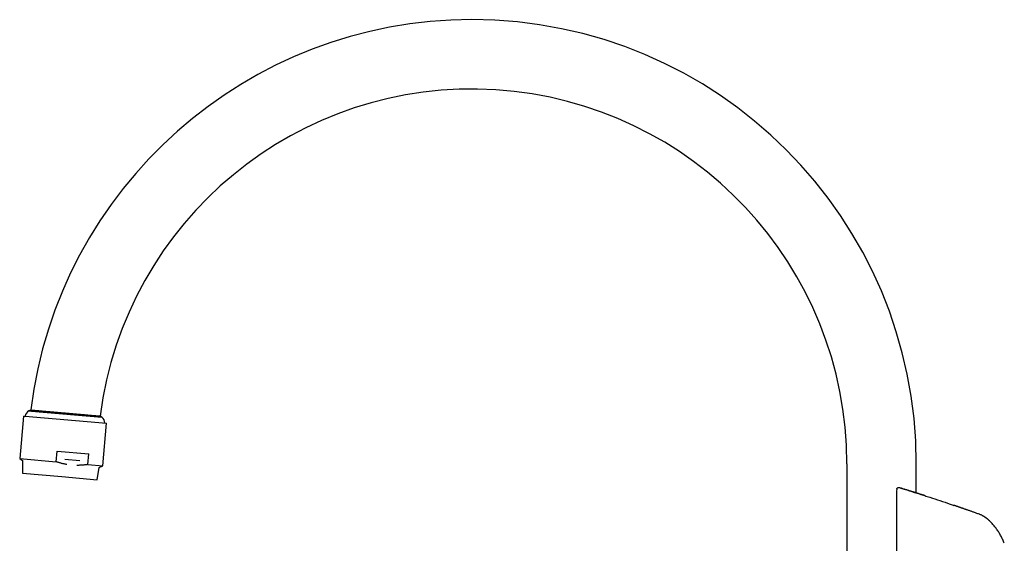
# Model space of a CAD drawing. Header units: millimetres. Extents: x 8 to 958, y 12 to 1032.
# Tile 19 of 27: x 30 to 314, y 881 to 1032. Entities that reach past the tile are written whole.
import ezdxf

# ---------------------------------------------------------------- set-up
doc = ezdxf.new("R2010")
doc.units = ezdxf.units.MM

msp = doc.modelspace()

# ---------------------------------------------------------------- linework, layer by layer
at = {"color": 7, "linetype": 'Continuous', "lineweight": 30}
for p, q in [((33.35, 919.25), (32.77, 919.01)), ((32.77, 919.01), (33.48, 918.94)), ((33.48, 918.94), (53.81, 917.17)), ((34.03, 919.2), (53.28, 917.51)), ((31.19, 917.52), (30.12, 905.26)), ((31.19, 917.52), (31.69, 917.48)), ((31.69, 917.48), (55.1, 915.43)), ((53.81, 917.17), (53.28, 917.51)), ((54.03, 903.17), (55.1, 915.43)), ((30.12, 905.26), (30.93, 904.7)), ((30.12, 905.26), (40.63, 904.34)), ((40.63, 904.34), (40.9, 907.44)), ((40.9, 907.44), (50.05, 906.64)), ((43.11, 905.04), (47.4, 904.66)), ((49.78, 903.54), (50.05, 906.64)), ((30.93, 904.7), (30.93, 901.05)), ((49.78, 903.54), (54.03, 903.17)), ((52.44, 899.17), (53.06, 902.72)), ((53.06, 902.72), (54.03, 903.17)), ((268.39, 903.77), (268.39, 791.77)), ((288.39, 895.35), (288.39, 903.77)), ((30.93, 901.05), (42.23, 900.06)), ((42.23, 900.06), (52.44, 899.17)), ((282.79, 896.46), (282.73, 895.83)), ((282.79, 896.47), (282.79, 896.46)), ((283.44, 896.89), (283.44, 896.89)), ((282.73, 895.83), (282.73, 862.39)), ((306.89, 889.08), (306.89, 889.08))]:
    msp.add_line(p, q, dxfattribs=at)
for centre, radius, start, end in [((160.39, 903.77), 128, 90, 173.049), ((160.39, 903.77), 128, 0, 90), ((160.39, 903.77), 108, 0, 172.6875), ((33.68, 917.23), 2, 117.0656, 172.7728), ((52.61, 915.57), 2, 357.2272, 52.9344)]:
    msp.add_arc(centre, radius, start, end, dxfattribs=at)
for points, knots in [([(33.33, 919.26), (33.33, 919.26), (33.33, 919.26), (33.34, 919.26), (33.35, 919.25), (33.38, 919.25), (33.42, 919.25), (33.47, 919.24), (33.52, 919.24), (33.59, 919.23), (33.68, 919.23), (33.8, 919.22), (33.93, 919.2), (34.08, 919.19), (34.25, 919.18), (34.44, 919.16), (34.64, 919.14), (34.85, 919.12), (35.07, 919.1), (35.29, 919.09), (35.52, 919.07), (35.74, 919.05), (35.98, 919.03), (36.21, 919.01), (36.43, 918.99), (36.65, 918.97), (36.87, 918.95), (37.12, 918.93), (37.4, 918.9), (37.71, 918.87), (38.01, 918.85), (38.32, 918.82), (38.63, 918.79), (38.93, 918.77), (39.21, 918.74), (39.48, 918.72), (39.75, 918.7), (40.05, 918.67), (40.39, 918.64), (40.76, 918.61), (41.11, 918.58), (41.46, 918.55), (41.81, 918.52), (42.14, 918.49), (42.45, 918.46), (42.74, 918.43), (43.03, 918.41), (43.36, 918.38), (43.71, 918.35), (44.09, 918.32), (44.45, 918.28), (44.81, 918.25), (45.16, 918.22), (45.48, 918.19), (45.79, 918.17), (46.07, 918.14), (46.35, 918.12), (46.62, 918.09), (46.89, 918.07), (47.15, 918.05), (47.4, 918.03), (47.63, 918.01), (47.87, 917.99), (48.15, 917.96), (48.49, 917.93), (48.86, 917.9), (49.21, 917.87), (49.54, 917.84), (49.85, 917.81), (50.13, 917.79), (50.39, 917.76), (50.64, 917.74), (50.87, 917.72), (51.08, 917.7), (51.28, 917.69), (51.45, 917.67), (51.61, 917.66), (51.79, 917.64), (51.97, 917.63), (52.15, 917.61), (52.31, 917.6), (52.46, 917.58), (52.59, 917.57), (52.71, 917.56), (52.81, 917.55), (52.89, 917.55), (52.97, 917.54), (53.04, 917.53), (53.11, 917.53), (53.17, 917.52), (53.22, 917.52), (53.25, 917.51), (53.27, 917.51), (53.27, 917.51), (53.27, 917.51)], [0, 0, 0, 0, 0.000202, 0.011468, 0.022791, 0.034114, 0.043422, 0.05273, 0.062069, 0.071409, 0.084643, 0.097899, 0.111261, 0.124623, 0.13808, 0.151538, 0.165105, 0.178697, 0.191105, 0.203531, 0.214798, 0.226065, 0.237389, 0.248713, 0.258022, 0.26733, 0.27667, 0.286011, 0.298425, 0.310857, 0.32213, 0.333403, 0.344733, 0.356062, 0.365375, 0.374688, 0.384033, 0.393378, 0.4058, 0.41824, 0.429519, 0.440799, 0.452136, 0.463472, 0.472791, 0.482109, 0.49146, 0.500811, 0.513238, 0.525684, 0.536969, 0.548254, 0.559596, 0.570938, 0.580261, 0.589584, 0.598939, 0.608295, 0.617383, 0.626478, 0.634798, 0.643117, 0.651459, 0.659801, 0.674136, 0.6885, 0.702133, 0.715791, 0.728215, 0.740658, 0.75194, 0.763223, 0.774562, 0.785902, 0.795223, 0.804544, 0.813898, 0.823251, 0.835667, 0.848101, 0.859376, 0.87065, 0.881982, 0.893314, 0.902628, 0.911943, 0.92129, 0.930637, 0.943044, 0.955469, 0.966735, 0.978002, 0.989325, 1, 1, 1, 1]), ([(43.69, 903.56), (43.57, 903.58), (43.32, 903.62), (42.93, 903.7), (42.55, 903.79), (42.16, 903.88), (41.77, 903.99), (41.39, 904.1), (41.01, 904.22), (40.75, 904.3), (40.63, 904.34)], [0, 0, 0, 0, 0.118109, 0.243565, 0.369224, 0.494882, 0.621085, 0.747288, 0.873644, 1, 1, 1, 1]), ([(49.78, 903.54), (49.68, 903.53), (49.47, 903.49), (49.13, 903.45), (48.78, 903.41), (48.42, 903.38), (48.06, 903.35), (47.7, 903.32), (47.35, 903.31), (46.99, 903.3), (46.73, 903.3), (46.58, 903.3), (46.56, 903.3)], [0, 0, 0, 0, 0.092809, 0.203439, 0.314068, 0.424805, 0.535541, 0.646644, 0.757747, 0.868993, 0.980238, 1, 1, 1, 1]), ([(282.79, 896.47), (282.79, 896.49), (282.8, 896.52), (282.81, 896.57), (282.83, 896.62), (282.86, 896.67), (282.89, 896.71), (282.92, 896.76), (282.97, 896.8), (283.01, 896.83), (283.06, 896.86), (283.12, 896.89), (283.17, 896.9), (283.23, 896.91), (283.28, 896.92), (283.34, 896.92), (283.39, 896.91), (283.42, 896.9), (283.44, 896.89)], [0, 0, 0, 0, 0.05595, 0.11427, 0.174787, 0.237264, 0.301403, 0.366849, 0.433195, 0.5, 0.566805, 0.633151, 0.698597, 0.762736, 0.825213, 0.88573, 0.94405, 1, 1, 1, 1]), ([(290.81, 894.58), (290.79, 894.58), (290.77, 894.59), (290.72, 894.6), (290.67, 894.62), (290.61, 894.64), (290.55, 894.66), (290.49, 894.68), (290.43, 894.69), (290.38, 894.71), (290.31, 894.73), (290.21, 894.76), (290.09, 894.8), (289.96, 894.85), (289.8, 894.9), (289.63, 894.95), (289.44, 895.01), (289.23, 895.08), (289.01, 895.15), (288.77, 895.23), (288.51, 895.31), (288.24, 895.4), (287.94, 895.49), (287.63, 895.59), (287.31, 895.69), (286.97, 895.79), (286.62, 895.91), (286.24, 896.02), (285.85, 896.15), (285.43, 896.27), (285, 896.41), (284.55, 896.55), (284.08, 896.69), (283.71, 896.81), (283.49, 896.87), (283.44, 896.89)], [0, 0, 0, 0, 0.016176, 0.030369, 0.042775, 0.053688, 0.063531, 0.07288, 0.079176, 0.085992, 0.093805, 0.107408, 0.12327, 0.141391, 0.161772, 0.184413, 0.209313, 0.236473, 0.265892, 0.297687, 0.331758, 0.368104, 0.406726, 0.447625, 0.490008, 0.534587, 0.581361, 0.630332, 0.682565, 0.737085, 0.793891, 0.852984, 0.914363, 0.97803, 1, 1, 1, 1]), ([(283.44, 896.89), (284.42, 896.59), (286.39, 895.99), (288.85, 895.21), (290.32, 894.74), (290.81, 894.58)], [0, 0, 0, 0, 0.399966, 0.799931, 1, 1, 1, 1]), ([(283.44, 896.89), (283.44, 896.89), (283.44, 896.89), (283.44, 896.89), (283.44, 896.89), (283.44, 896.89)], [0, 0, 0, 0, 0.298993, 0.668604, 1, 1, 1, 1]), ([(290.81, 894.58), (291.3, 894.42), (292.77, 893.95), (295.21, 893.14), (297.53, 892.36), (298.87, 891.9), (299.23, 891.78)], [0, 0, 0, 0, 0.17371, 0.521944, 0.870179, 1, 1, 1, 1]), ([(306.89, 889.08), (306.78, 889.12), (306.5, 889.22), (306.08, 889.37), (305.62, 889.54), (305.18, 889.69), (304.75, 889.84), (304.35, 889.99), (303.97, 890.12), (303.6, 890.25), (303.24, 890.38), (302.9, 890.5), (302.58, 890.61), (302.27, 890.72), (301.98, 890.82), (301.7, 890.92), (301.44, 891.01), (301.2, 891.09), (300.98, 891.17), (300.77, 891.24), (300.58, 891.31), (300.41, 891.37), (300.25, 891.42), (300.11, 891.47), (299.99, 891.51), (299.89, 891.55), (299.82, 891.57), (299.76, 891.59), (299.7, 891.61), (299.63, 891.64), (299.55, 891.66), (299.47, 891.69), (299.39, 891.72), (299.31, 891.75), (299.26, 891.77), (299.23, 891.78)], [0, 0, 0, 0, 0.044359, 0.10542, 0.164317, 0.22105, 0.275619, 0.327106, 0.376505, 0.423816, 0.469038, 0.513031, 0.554849, 0.594492, 0.63196, 0.667253, 0.700372, 0.731314, 0.759925, 0.786384, 0.810693, 0.832851, 0.852858, 0.870714, 0.886419, 0.899973, 0.907814, 0.9147, 0.921216, 0.931398, 0.942418, 0.954584, 0.96813, 0.983226, 1, 1, 1, 1]), ([(307.33, 888.89), (307.26, 888.93), (307.12, 889), (306.97, 889.06), (306.89, 889.08)], [0, 0, 0, 0, 0.50044, 1, 1, 1, 1]), ([(306.89, 889.08), (306.89, 889.08), (306.89, 889.08), (306.89, 889.08), (306.89, 889.08)], [0, 0, 0, 0, 0.45553, 1, 1, 1, 1]), ([(307.33, 888.89), (307.39, 888.86), (307.51, 888.8), (307.67, 888.71), (307.82, 888.62), (307.94, 888.56), (308.02, 888.51), (308.06, 888.48), (308.11, 888.45), (308.15, 888.42), (308.19, 888.4), (308.22, 888.38), (308.26, 888.35), (308.3, 888.32), (308.37, 888.28), (308.44, 888.22), (308.53, 888.16), (308.63, 888.08), (308.72, 888.01), (308.8, 887.94), (308.9, 887.85), (309.05, 887.72), (309.17, 887.61), (309.23, 887.55)], [0, 0, 0, 0, 0.08756, 0.168985, 0.244014, 0.31247, 0.337575, 0.361677, 0.384782, 0.406893, 0.423512, 0.439518, 0.458138, 0.479373, 0.514938, 0.556065, 0.602781, 0.655122, 0.71313, 0.751284, 0.789497, 0.894789, 1, 1, 1, 1]), ([(313.74, 880.83), (313.67, 881.01), (313.52, 881.37), (313.29, 881.91), (313.04, 882.43), (312.77, 882.95), (312.48, 883.46), (312.18, 883.96), (311.86, 884.45), (311.53, 884.93), (311.18, 885.39), (310.82, 885.85), (310.44, 886.3), (310.05, 886.73), (309.65, 887.15), (309.37, 887.42), (309.23, 887.55)], [0, 0, 0, 0, 0.071429, 0.142858, 0.214286, 0.285714, 0.357143, 0.428572, 0.500001, 0.571431, 0.642859, 0.714287, 0.785714, 0.857142, 0.928571, 1, 1, 1, 1])]:
    msp.add_open_spline(points, degree=3, knots=knots, dxfattribs=at)

doc.saveas('drawing.dxf')
